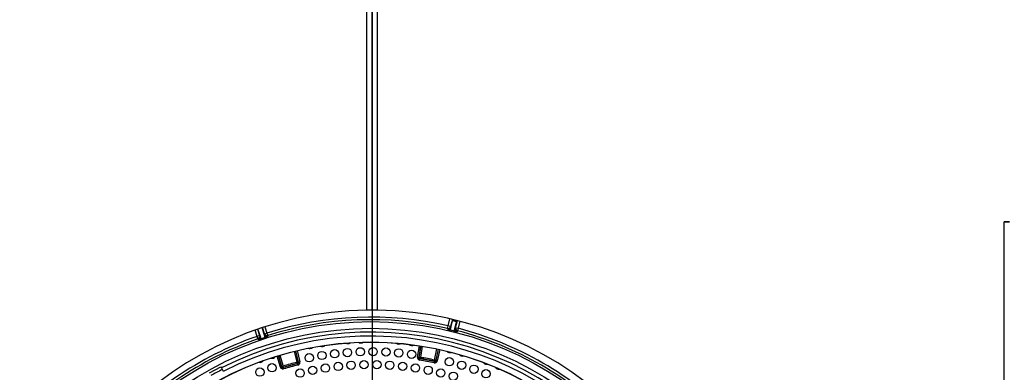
# Model space of a CAD drawing. Header units: millimetres. Extents: x 648 to 8064, y -571 to 3420.
# Tile 66 of 82: x 3814 to 4194, y 2432 to 2567. Entities that reach past the tile are written whole.
import ezdxf

# ---------------------------------------------------------------- set-up
doc = ezdxf.new("R2010")
doc.units = ezdxf.units.MM
doc.header["$MEASUREMENT"] = 0

# ---------------------------------------------------------------- blocks, each defined once
blk = doc.blocks.new('Boven')
for p, q in [((1469.43, 557.63), (1469.43, 710.89)), ((1471.43, 557.63), (1471.43, 710.89)), ((1471.43, 710.89), (1471.43, 557.63)), ((1473.43, 710.89), (1473.43, 557.63)), ((1471.43, 596.64), (1471.43, 246.64)), ((1715.43, 591.64), (1715.43, 591.64)), ((1715.43, 591.64), (1717.43, 591.64)), ((1715.43, 251.64), (1715.43, 591.64)), ((1717.43, 591.64), (1715.43, 591.64)), ((1471.43, 557.63), (1469.43, 557.63)), ((1473.43, 557.63), (1471.43, 557.63)), ((1430.06, 551.2), (1430.86, 548.8)), ((1500.54, 550.61), (1500.77, 551.58)), ((1500.77, 551.58), (1501.43, 554.29)), ((1501.74, 551.34), (1500.77, 551.58)), ((1502.41, 554.07), (1501.74, 551.34)), ((1501.74, 551.34), (1501.81, 550.86)), ((1501.81, 550.86), (1502.43, 553.5)), ((1504.06, 553.11), (1502.43, 553.5)), ((1502.53, 553.93), (1502.54, 554.04)), ((1502.53, 553.93), (1504.17, 553.53)), ((1503.39, 550.47), (1504.06, 553.11)), ((1503.67, 550.87), (1504.34, 553.6)), ((1504.22, 553.63), (1504.17, 553.53)), ((1505.31, 553.35), (1504.65, 550.63)), ((1427.07, 547.54), (1426.28, 549.93)), ((1428.02, 547.86), (1427.07, 547.54)), ((1427.4, 546.6), (1427.07, 547.54)), ((1427.22, 550.26), (1428.02, 547.86)), ((1428.33, 547.49), (1427.37, 550.31)), ((1428.02, 547.86), (1428.33, 547.49)), ((1428.63, 546.61), (1428.33, 547.49)), ((1429.88, 548), (1428.96, 550.84)), ((1429.91, 548.48), (1429.11, 550.89)), ((1429.88, 548), (1429.91, 548.48)), ((1430.16, 547.12), (1429.88, 548)), ((1429.91, 548.48), (1430.86, 548.8)), ((1430.86, 548.8), (1431.16, 547.84)), ((1431.16, 547.84), (1431.13, 547.36)), ((1500.61, 550.13), (1500.54, 550.61)), ((1503.14, 549.5), (1501.58, 549.88)), ((1501.59, 549.96), (1501.81, 550.86)), ((1503.16, 549.58), (1503.39, 550.47)), ((1503.39, 550.47), (1503.67, 550.87)), ((1503.67, 550.87), (1504.65, 550.63)), ((1504.39, 549.66), (1504.11, 549.27)), ((1504.65, 550.63), (1504.39, 549.66)), ((1427.71, 546.23), (1427.4, 546.6)), ((1430.19, 547.04), (1428.66, 546.53)), ((1488.99, 539.51), (1489.69, 543.91)), ((1490.18, 543.84), (1489.48, 539.43)), ((1489.57, 539.5), (1490.26, 543.82)), ((1490.76, 543.74), (1490.07, 539.43)), ((1436.05, 535.67), (1434.78, 539.94)), ((1435.26, 540.09), (1436.53, 535.82)), ((1436.59, 535.92), (1435.34, 540.11)), ((1435.82, 540.25), (1437.07, 536.06)), ((1442.47, 537.53), (1441.44, 541.77)), ((1441.92, 541.89), (1442.95, 537.64)), ((1443.05, 537.58), (1442, 541.91)), ((1442.49, 542.03), (1443.54, 537.7)), ((1495.57, 538.4), (1496.48, 542.68)), ((1496.97, 542.57), (1496.05, 538.29)), ((1496.12, 538.2), (1497.05, 542.55)), ((1497.54, 542.45), (1496.61, 538.09)), ((1408.64, 533.47), (1413.06, 535.82)), ((1413.06, 535.82), (1413.29, 535.37)), ((1436.05, 535.67), (1436.53, 535.82)), ((1436.53, 535.82), (1436.59, 535.92)), ((1436.59, 535.92), (1437.07, 536.06)), ((1437.21, 535.59), (1437.07, 536.06)), ((1442.95, 537.64), (1442.47, 537.53)), ((1442.59, 537.04), (1442.47, 537.53)), ((1442.69, 536.98), (1442.59, 537.04)), ((1442.81, 536.49), (1442.69, 536.98)), ((1442.95, 537.64), (1443.05, 537.58)), ((1443.54, 537.7), (1443.05, 537.58)), ((1488.99, 539.51), (1489.48, 539.43)), ((1489.48, 539.43), (1489.57, 539.5)), ((1489.57, 539.5), (1490.07, 539.43)), ((1489.81, 538.37), (1489.89, 538.86)), ((1489.99, 538.93), (1489.89, 538.86)), ((1489.99, 538.93), (1490.07, 539.43)), ((1495.42, 537.32), (1495.53, 537.81)), ((1495.46, 537.91), (1495.57, 538.4)), ((1495.53, 537.81), (1495.46, 537.91)), ((1496.05, 538.29), (1495.57, 538.4)), ((1496.05, 538.29), (1496.12, 538.2)), ((1496.61, 538.09), (1496.12, 538.2)), ((1413.29, 535.37), (1414, 534.05)), ((1437.21, 535.59), (1437.16, 535.48)), ((1437.3, 535), (1437.16, 535.48))]:
    blk.add_line(p, q)
for centre, radius in [((1470.93, 421.64), 131.57), ((1470.93, 421.64), 129), ((1470.93, 421.64), 123.72), ((1470.93, 421.64), 123.7), ((1447.18, 539.27), 1.6), ((1452.06, 540.15), 1.6), ((1456.97, 540.83), 1.6), ((1461.91, 541.3), 1.6), ((1466.86, 541.57), 1.6), ((1471.82, 541.64), 1.6), ((1476.78, 541.5), 1.6), ((1481.73, 541.16), 1.6), ((1486.66, 540.61), 1.6), ((1432.81, 535.43), 1.6), ((1448.51, 534.44), 1.6), ((1453.42, 535.3), 1.6), ((1458.36, 535.95), 1.6), ((1463.32, 536.39), 1.6), ((1468.3, 536.61), 1.6), ((1473.28, 536.62), 1.6), ((1478.26, 536.41), 1.6), ((1483.23, 535.98), 1.6), ((1488.17, 535.34), 1.6), ((1493.08, 534.49), 1.6), ((1501.25, 537.75), 1.6), ((1506.02, 536.4), 1.6), ((1510.73, 534.85), 1.6), ((1428.14, 533.75), 1.6), ((1443.65, 533.36), 1.6), ((1497.95, 533.42), 1.6), ((1502.76, 532.15), 1.6), ((1515.38, 533.11), 1.6)]:
    blk.add_circle(centre, radius)
for centre, radius, start, end in [((1471.43, 421.64), 136, 90.8426, 269.1574), ((1470.93, 421.64), 133.32, 77.0681, 107.4919), ((1471.43, 421.64), 136, 270.8426, 89.1574), ((1470.93, 421.64), 132.32, 77.0681, 107.4919), ((1470.93, 421.64), 133.32, 109.2081, 139.6319), ((1470.93, 421.64), 127.5, 29.1235, 116.8765), ((1470.93, 421.64), 126, 29.1369, 116.8631), ((1430.83, 548.31), 1, 198.353, 287.5658), ((1426.93, 558.03), 11.47, 286.5542, 291.4973), ((1504.21, 562.09), 12.49, 253.265, 257.8035), ((1471.33, 423.26), 130.27, 75.8543, 76.5657), ((1506.23, 560.54), 11.47, 254.4142, 259.3573), ((1504.36, 550.24), 1, 166.213, 255.4258), ((1470.93, 421.64), 132.32, 44.9281, 75.3519), ((1470.93, 421.64), 133.32, 44.9281, 75.3519), ((1470.93, 421.64), 132.32, 109.2081, 139.6319), ((1424.39, 558.27), 12.49, 285.405, 289.9435), ((1470.41, 423.22), 130.27, 107.9943, 108.7057), ((1452.17, 545.23), 1.6, 243.1851, 314.0746), ((1462.05, 546.33), 1.6, 238.6282, 309.5177), ((1467.02, 546.58), 1.6, 236.3497, 307.2392), ((1481.91, 546.16), 1.6, 229.5142, 300.4037), ((1486.86, 545.62), 1.6, 227.2357, 298.1253), ((1432.84, 540.7), 1.6, 252.299, 323.1886), ((1447.28, 544.38), 1.6, 245.4636, 316.3531), ((1501.5, 542.85), 1.6, 220.4003, 291.2898), ((1506.29, 541.54), 1.6, 218.1218, 289.0113), ((1428.13, 539.09), 1.6, 254.5775, 325.467), ((1437.01, 535.96), 0.5, 196.6417, 286.5268), ((1437.07, 536.06), 0.5, 196.6436, 286.4849), ((1470.93, 421.64), 119.33, 103.8002, 106.4856), ((1470.93, 421.64), 118.74, 103.76, 106.5257), ((1470.93, 421.64), 118.83, 103.8002, 106.4856), ((1470.93, 421.64), 118.24, 103.76, 106.5257), ((1442.47, 537.53), 0.5, 283.8009, 13.6422), ((1442.57, 537.46), 0.5, 283.7589, 13.644), ((1489.97, 539.36), 0.5, 170.9274, 260.8126), ((1490.07, 539.43), 0.5, 170.9293, 260.7706), ((1470.93, 421.64), 118.24, 78.0457, 80.8114), ((1470.93, 421.64), 118.74, 78.0457, 80.8114), ((1470.93, 421.64), 118.83, 78.0859, 80.7713), ((1470.93, 421.64), 119.33, 78.0859, 80.7713), ((1495.57, 538.4), 0.5, 258.0866, 347.9279), ((1495.63, 538.3), 0.5, 258.0446, 347.9297), ((1515.71, 538.35), 1.6, 213.5649, 284.4544), ((1470.93, 421.64), 126.8, 116.8726, 119.14), ((1520.31, 536.48), 1.6, 211.2864, 282.1759)]:
    blk.add_arc(centre, radius, start, end)
for centre, major_axis, ratio, start_param, end_param in [((1500.77, 551.58), (0.99, 0.141), 0.999956, 4.344843, 5.900634), ((1501.34, 549.08), (1.19, 4.86), 0.003491, -0.422455, -0.017453), ((1502.98, 548.68), (1.19, 4.86), 0.003491, 0.017453, 0.422455), ((1427.07, 547.54), (0.763, 0.646), 0.999956, 4.344843, 5.900634), ((1427.38, 547.17), (0.763, 0.646), 0.999956, 4.34371, 5.90081), ((1430.86, 548.8), (-0.998, 0.062), 0.999956, 0.382552, 1.938342), ((1500.84, 551.1), (0.99, 0.141), 0.999956, 4.34371, 5.90081), ((1503.39, 550.46), (-0.242, -0.97), 0.011109, -0.422528, -0.008758), ((1504.65, 550.63), (-0.812, 0.584), 0.999956, 0.382552, 1.938342), ((1429.88, 547.99), (0.312, -0.95), 0.011109, -0.422528, -0.008758)]:
    blk.add_ellipse(centre, major_axis=major_axis, ratio=ratio, start_param=start_param, end_param=end_param)
for points in [[(1442.81, 536.49), (1443.06, 536.56), (1443.29, 536.72), (1443.49, 537.06), (1443.54, 537.18), (1443.58, 537.44), (1443.57, 537.57), (1443.54, 537.7)], [(1488.99, 539.51), (1488.94, 539.25), (1489.01, 538.98), (1489.24, 538.66), (1489.34, 538.57), (1489.56, 538.44), (1489.68, 538.39), (1489.81, 538.37)], [(1495.42, 537.32), (1495.68, 537.27), (1495.96, 537.32), (1496.28, 537.53), (1496.38, 537.63), (1496.53, 537.84), (1496.58, 537.96), (1496.61, 538.09)], [(1436.05, 535.67), (1436.13, 535.42), (1436.31, 535.2), (1436.65, 535.02), (1436.78, 534.98), (1437.04, 534.95), (1437.17, 534.96), (1437.3, 535)]]:
    blk.add_open_spline(points, degree=3, knots=[0, 0, 0, 0, 0.5, 0.5, 0.75, 0.75, 1, 1, 1, 1])

msp = doc.modelspace()

# ---------------------------------------------------------------- block references
msp.add_blockref('Boven', (2478.16, 1897.85))

doc.saveas('drawing.dxf')
